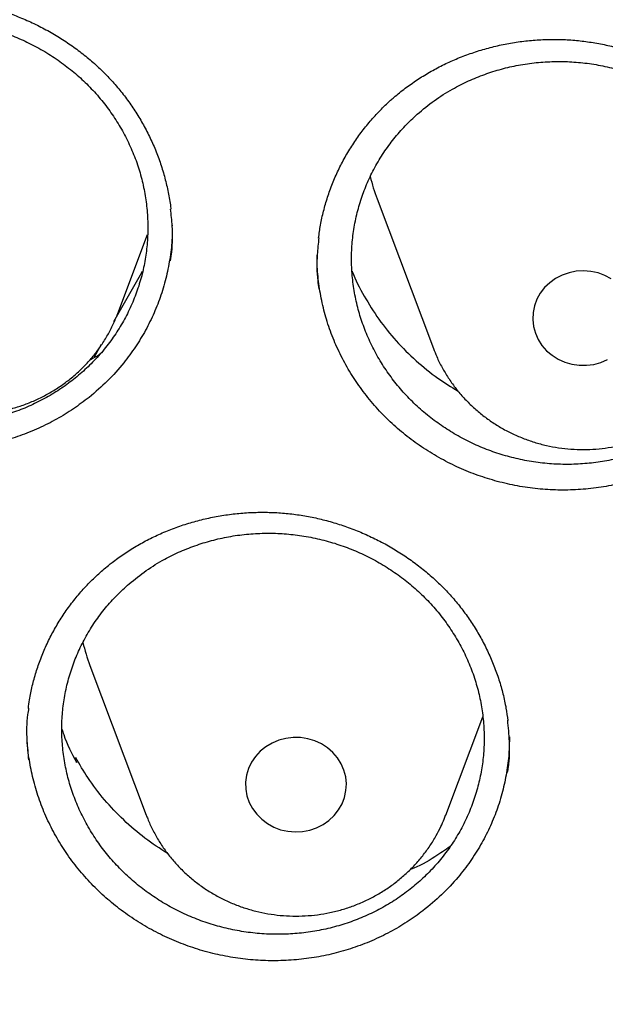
# Model space of a CAD drawing. Header units: millimetres. Extents: x 8 to 795, y 12 to 1770.
# Tile 92 of 136: x 369.15 to 373.79, y 1621.61 to 1629.42. Entities that reach past the tile are written whole.
import ezdxf

# ---------------------------------------------------------------- set-up
doc = ezdxf.new("R2010")
doc.units = ezdxf.units.MM

msp = doc.modelspace()

# ---------------------------------------------------------------- linework, layer by layer
at = {"color": 7, "linetype": 'Continuous', "lineweight": 30}
for p, q in [((371.9833, 1627.9993), (372.4303, 1626.8111)), ((370.358, 1627.7908), (370.3579, 1627.7845)), ((369.9264, 1627.0897), (370.1619, 1627.7156)), ((369.742, 1626.7447), (369.7957, 1626.8446)), ((369.7046, 1624.2964), (370.1516, 1623.1081)), ((372.5278, 1623.1081), (372.8216, 1623.889)), ((369.5869, 1623.5505), (369.5923, 1623.5642)), ((369.5985, 1623.5258), (369.5923, 1623.5642)), ((370.1516, 1623.1081), (370.1535, 1623.1033))]:
    msp.add_line(p, q, dxfattribs=at)
at = {"color": 7, "linetype": 'Continuous', "lineweight": 30, "flags": 128}
for points in [[(369.8954, 1627.0268), (370.1048, 1627.3967), (370.1219, 1627.4263)], [(373.8415, 1627.364), (373.7908, 1627.3912), (373.7364, 1627.4111), (373.6795, 1627.4234), (373.6213, 1627.4278), (373.5631, 1627.4242), (373.506, 1627.4127), (373.4513, 1627.3935), (373.4001, 1627.367), (373.3537, 1627.3339), (373.3128, 1627.2947), (373.2785, 1627.2504), (373.2514, 1627.2018), (373.2322, 1627.1501), (373.2211, 1627.0963), (373.2186, 1627.0416), (373.2245, 1626.9871), (373.2389, 1626.934), (373.2613, 1626.8834), (373.2914, 1626.8364), (373.3284, 1626.7941), (373.3716, 1626.7572), (373.4201, 1626.7266), (373.4728, 1626.703), (373.5286, 1626.6869), (373.5863, 1626.6785), (373.6447, 1626.6781), (373.7025, 1626.6857), (373.7586, 1626.7011), (373.8116, 1626.724)], [(371.7051, 1623.197), (371.7249, 1623.2485), (371.7365, 1623.3022), (371.7396, 1623.3569), (371.7342, 1623.4115), (371.7204, 1623.4647), (371.6985, 1623.5155), (371.6689, 1623.5627), (371.6323, 1623.6054), (371.5895, 1623.6427), (371.5414, 1623.6737), (371.4889, 1623.6978), (371.4333, 1623.7145), (371.3757, 1623.7234), (371.3173, 1623.7243), (371.2594, 1623.7172), (371.2032, 1623.7024), (371.1499, 1623.68), (371.1007, 1623.6505), (371.0565, 1623.6146), (371.0184, 1623.5731), (370.9871, 1623.5269), (370.9634, 1623.4768), (370.9476, 1623.4241), (370.9403, 1623.3697), (370.9414, 1623.3149), (370.951, 1623.2609), (370.9689, 1623.2087), (370.9948, 1623.1596), (371.0279, 1623.1145), (371.0677, 1623.0744), (371.1133, 1623.0402), (371.1638, 1623.0126), (371.2179, 1622.9921), (371.2747, 1622.9793), (371.3329, 1622.9744), (371.3912, 1622.9775), (371.4484, 1622.9885), (371.5033, 1623.0071), (371.5547, 1623.0331), (371.6015, 1623.0659), (371.6427, 1623.1047), (371.6775, 1623.1487), (371.7051, 1623.197)]]:
    msp.add_lwpolyline(points, dxfattribs=at)
at = {"color": 7, "linetype": 'Continuous', "lineweight": 30}
for centre, radius, start, end in [((373.4347, 1628.5455), 1.5508, 193.80735, 200.62448), ((371.1558, 1624.8425), 1.5506, 193.60065, 200.62468)]:
    msp.add_arc(centre, radius, start, end, dxfattribs=at)
for points, knots in [([(358.7221, 1619.1057), (358.7239, 1619.1213), (358.7437, 1619.2923), (358.7887, 1619.6179), (358.8577, 1620.0824), (358.9349, 1620.5457), (359.0195, 1621.0079), (359.1117, 1621.4689), (359.2114, 1621.9284), (359.3185, 1622.3865), (359.4331, 1622.843), (359.5551, 1623.2978), (359.6844, 1623.7508), (359.8212, 1624.2019), (359.9652, 1624.651), (360.1166, 1625.098), (360.2752, 1625.5427), (360.4411, 1625.9851), (360.6141, 1626.4251), (360.7942, 1626.8626), (360.9815, 1627.2974), (361.1758, 1627.7295), (361.3772, 1628.1588), (361.5855, 1628.5851), (361.8007, 1629.0084), (362.0228, 1629.4286), (362.2517, 1629.8456), (362.4873, 1630.2592), (362.7297, 1630.6694), (362.9787, 1631.076), (363.2343, 1631.4791), (363.4964, 1631.8784), (363.765, 1632.274), (364.04, 1632.6656), (364.3214, 1633.0533), (364.609, 1633.4369), (364.9029, 1633.8164), (365.2029, 1634.1915), (365.5089, 1634.5624), (365.821, 1634.9288), (366.139, 1635.2907), (366.4628, 1635.648), (366.7924, 1636.0006), (367.1277, 1636.3485), (367.4687, 1636.6915), (367.8151, 1637.0296), (368.1671, 1637.3627), (368.5244, 1637.6908), (368.887, 1638.0136), (369.2549, 1638.3313), (369.6278, 1638.6436), (370.0058, 1638.9506), (370.3888, 1639.2521), (370.7766, 1639.5481), (371.1692, 1639.8385), (371.5665, 1640.1232), (371.9683, 1640.4023), (372.3747, 1640.6755), (372.7855, 1640.9429), (373.2005, 1641.2044), (373.6198, 1641.4599), (374.0432, 1641.7094), (374.4705, 1641.9527), (374.9018, 1642.19), (375.337, 1642.421), (375.7758, 1642.6458), (376.2182, 1642.8643), (376.6641, 1643.0764), (377.1135, 1643.2821), (377.5661, 1643.4813), (378.0219, 1643.674), (378.4808, 1643.8602), (378.9427, 1644.0398), (379.4074, 1644.2128), (379.875, 1644.3791), (380.3451, 1644.5386), (380.8178, 1644.6915), (381.293, 1644.8375), (381.7704, 1644.9767), (382.2501, 1645.1091), (382.7318, 1645.2346), (383.2156, 1645.3531), (383.7012, 1645.4648), (384.1886, 1645.5694), (384.6776, 1645.6671), (385.1682, 1645.7578), (385.6602, 1645.8414), (386.1535, 1645.918), (386.648, 1645.9875), (387.1435, 1646.0499), (387.64, 1646.1052), (388.1374, 1646.1534), (388.6354, 1646.1945), (389.1341, 1646.2284), (389.6333, 1646.2552), (390.1329, 1646.2749), (390.6327, 1646.2874), (391.1327, 1646.2927), (391.6326, 1646.2909), (392.1325, 1646.2819), (392.6323, 1646.2657), (393.1316, 1646.2424), (393.6306, 1646.212), (394.129, 1646.1744), (394.6267, 1646.1297), (395.1236, 1646.0779), (395.6196, 1646.0189), (396.1147, 1645.9529), (396.6085, 1645.8798), (397.1012, 1645.7996), (397.5924, 1645.7124), (398.0822, 1645.6181), (398.5704, 1645.5169), (399.0569, 1645.4086), (399.5416, 1645.2935), (400.0244, 1645.1714), (400.5051, 1645.0424), (400.9836, 1644.9065), (401.4599, 1644.7638), (401.9338, 1644.6143), (402.4052, 1644.458), (402.874, 1644.295), (403.3401, 1644.1253), (403.8034, 1643.949), (404.2638, 1643.766), (404.7211, 1643.5765), (405.1753, 1643.3804), (405.6263, 1643.1779), (406.0739, 1642.9689), (406.518, 1642.7535), (406.9586, 1642.5319), (407.3955, 1642.3039), (407.8287, 1642.0697), (408.258, 1641.8293), (408.6833, 1641.5828), (409.1046, 1641.3303), (409.5218, 1641.0717), (409.9346, 1640.8072), (410.3431, 1640.5368), (410.7472, 1640.2606), (411.1467, 1639.9787), (411.5416, 1639.6911), (411.9318, 1639.3978), (412.3171, 1639.099), (412.6975, 1638.7947), (413.073, 1638.485), (413.4433, 1638.17), (413.8085, 1637.8496), (414.1684, 1637.5241), (414.523, 1637.1935), (414.8722, 1636.8579), (415.2158, 1636.5173), (415.5539, 1636.1718), (415.8863, 1635.8215), (416.213, 1635.4665), (416.5338, 1635.1068), (416.8488, 1634.7426), (417.1578, 1634.3739), (417.4607, 1634.0009), (417.7576, 1633.6235), (418.0483, 1633.242), (418.3327, 1632.8563), (418.6108, 1632.4666), (418.8826, 1632.073), (419.1479, 1631.6755), (419.4067, 1631.2742), (419.6589, 1630.8693), (419.9046, 1630.4609), (420.1435, 1630.0489), (420.3757, 1629.6336), (420.6011, 1629.215), (420.8197, 1628.7933), (421.0314, 1628.3684), (421.2362, 1627.9406), (421.4339, 1627.5099), (421.6247, 1627.0764), (421.8083, 1626.6402), (421.9849, 1626.2014), (422.1542, 1625.7602), (422.3164, 1625.3166), (422.4713, 1624.8707), (422.619, 1624.4227), (422.7593, 1623.9726), (422.8923, 1623.5205), (423.0179, 1623.0666), (423.1361, 1622.6109), (423.2469, 1622.1536), (423.3502, 1621.6947), (423.4461, 1621.2345), (423.5344, 1620.7729), (423.6152, 1620.3101), (423.6886, 1619.8462), (423.7537, 1619.3812), (423.7952, 1619.0621), (423.813, 1618.8977), (423.8139, 1618.8889)], [0, 0, 0, 0, 0.000525, 0.005758, 0.010991, 0.016224, 0.021457, 0.02669, 0.031923, 0.037156, 0.042389, 0.047622, 0.052854, 0.058087, 0.06332, 0.068553, 0.073785, 0.079018, 0.084251, 0.089483, 0.094716, 0.099949, 0.105181, 0.110413, 0.115646, 0.120878, 0.12611, 0.131343, 0.136575, 0.141807, 0.147039, 0.152271, 0.157503, 0.162735, 0.167967, 0.173199, 0.178431, 0.183663, 0.188894, 0.194126, 0.199358, 0.204589, 0.209821, 0.215052, 0.220284, 0.225515, 0.230746, 0.235978, 0.241209, 0.24644, 0.251671, 0.256902, 0.262133, 0.267364, 0.272595, 0.277826, 0.283057, 0.288288, 0.293519, 0.29875, 0.303981, 0.309211, 0.314442, 0.319673, 0.324903, 0.330134, 0.335365, 0.340595, 0.345826, 0.351056, 0.356287, 0.361517, 0.366748, 0.371978, 0.377208, 0.382439, 0.387669, 0.392899, 0.39813, 0.40336, 0.40859, 0.413821, 0.419051, 0.424281, 0.429511, 0.434741, 0.439972, 0.445202, 0.450432, 0.455662, 0.460892, 0.466122, 0.471353, 0.476583, 0.481813, 0.487043, 0.492273, 0.497503, 0.502733, 0.507963, 0.513194, 0.518424, 0.523654, 0.528884, 0.534114, 0.539344, 0.544574, 0.549804, 0.555035, 0.560265, 0.565495, 0.570725, 0.575955, 0.581185, 0.586416, 0.591646, 0.596876, 0.602106, 0.607337, 0.612567, 0.617797, 0.623027, 0.628258, 0.633488, 0.638718, 0.643949, 0.649179, 0.65441, 0.65964, 0.664871, 0.670101, 0.675332, 0.680562, 0.685793, 0.691023, 0.696254, 0.701485, 0.706715, 0.711946, 0.717177, 0.722408, 0.727638, 0.732869, 0.7381, 0.743331, 0.748562, 0.753793, 0.759024, 0.764256, 0.769487, 0.774718, 0.779949, 0.78518, 0.790412, 0.795643, 0.800875, 0.806106, 0.811338, 0.816569, 0.821801, 0.827033, 0.832264, 0.837496, 0.842728, 0.84796, 0.853192, 0.858424, 0.863656, 0.868888, 0.87412, 0.879352, 0.884584, 0.889817, 0.895049, 0.900281, 0.905514, 0.910746, 0.915979, 0.921211, 0.926444, 0.931676, 0.936909, 0.942142, 0.947374, 0.952607, 0.95784, 0.963073, 0.968306, 0.973539, 0.978772, 0.984005, 0.989238, 0.994471, 0.999704, 1, 1, 1, 1]), ([(367.1805, 1629.1714), (367.1955, 1629.1832), (367.2403, 1629.2186), (367.3188, 1629.2735), (367.4175, 1629.3341), (367.5208, 1629.3888), (367.6284, 1629.4376), (367.7397, 1629.48), (367.8541, 1629.5159), (367.9711, 1629.5449), (368.0898, 1629.5669), (368.2098, 1629.5817), (368.3301, 1629.5892), (368.4503, 1629.5895), (368.5696, 1629.5825), (368.6875, 1629.5682), (368.8044, 1629.5468), (368.9204, 1629.5184), (369.0357, 1629.4829), (369.1496, 1629.4404), (369.2614, 1629.3911), (369.3704, 1629.3352), (369.4757, 1629.2731), (369.5766, 1629.2052), (369.6724, 1629.132), (369.7626, 1629.054), (369.8467, 1628.9716), (369.9246, 1628.885), (369.9966, 1628.794), (370.0629, 1628.6985), (370.1235, 1628.5985), (370.178, 1628.4945), (370.2258, 1628.3872), (370.2668, 1628.277), (370.3008, 1628.1648), (370.3266, 1628.051), (370.3418, 1627.9679), (370.346, 1627.9228), (370.3466, 1627.9161)], [0, 0, 0, 0, 0.014167, 0.04252, 0.071006, 0.099686, 0.128537, 0.157526, 0.186612, 0.215746, 0.244863, 0.273903, 0.302815, 0.331554, 0.360087, 0.388381, 0.416526, 0.444987, 0.473749, 0.502757, 0.531942, 0.561228, 0.590527, 0.619735, 0.648774, 0.677578, 0.706094, 0.734318, 0.762502, 0.791018, 0.819786, 0.848764, 0.877905, 0.907153, 0.936451, 0.965728, 0.994926, 1, 1, 1, 1]), ([(367.3424, 1629.0129), (367.3092, 1628.9828), (367.2427, 1628.9223), (367.1527, 1628.8209), (367.0707, 1628.7117), (366.999, 1628.5958), (366.9384, 1628.4751), (366.8888, 1628.3505), (366.8502, 1628.2208), (366.8233, 1628.0881), (366.8084, 1627.9541), (366.8053, 1627.8198), (366.814, 1627.6841), (366.8348, 1627.5494), (366.8673, 1627.4171), (366.9109, 1627.2882), (366.9661, 1627.1618), (367.0323, 1627.0401), (367.1085, 1626.9244), (367.194, 1626.8155), (367.2895, 1626.7126), (367.3936, 1626.6176), (367.505, 1626.5316), (367.6228, 1626.4549), (367.7479, 1626.3871), (367.8779, 1626.3298), (368.0117, 1626.2832), (368.1485, 1626.2474), (368.2893, 1626.2224), (368.4316, 1626.2089), (368.5732, 1626.207), (368.7135, 1626.2162), (368.8536, 1626.237), (368.991, 1626.2691), (369.1241, 1626.3121), (369.2521, 1626.3653), (369.3759, 1626.4293), (369.4933, 1626.5034), (369.6028, 1626.5864), (369.7041, 1626.6775), (369.7976, 1626.7775), (369.8817, 1626.8851), (369.9554, 1626.9987), (370.0185, 1627.1174), (370.0713, 1627.2421), (370.1127, 1627.371), (370.1423, 1627.5024), (370.1602, 1627.6353), (370.1664, 1627.7708), (370.1605, 1627.9065), (370.1426, 1628.041), (370.1133, 1628.1732), (370.0722, 1628.3041), (370.0196, 1628.4314), (369.9563, 1628.5538), (369.8831, 1628.6704), (369.7992, 1628.782), (369.7059, 1628.8867), (369.6042, 1628.9832), (369.4953, 1629.0711), (369.3781, 1629.1508), (369.2547, 1629.2208), (369.1265, 1629.2804), (368.994, 1629.3297), (368.8564, 1629.3686), (368.716, 1629.3963), (368.575, 1629.4124), (368.4341, 1629.4173), (368.2921, 1629.4108), (368.1516, 1629.3928), (368.0141, 1629.3635), (367.8806, 1629.3236), (367.7501, 1629.2725), (367.6146, 1629.2056), (367.4759, 1629.1212), (367.3871, 1629.0491), (367.3424, 1629.0129)], [0, 0, 0, 0, 0.0131741, 0.0264397, 0.0399938, 0.0536475, 0.0669156, 0.0801837, 0.0936412, 0.107295, 0.1205637, 0.1338324, 0.1472905, 0.1609446, 0.1742186, 0.1874926, 0.2009561, 0.2146155, 0.2278973, 0.2411791, 0.2546505, 0.268318, 0.2816066, 0.2948952, 0.3083736, 0.3220484, 0.3352458, 0.3485348, 0.3621129, 0.375791, 0.3890802, 0.4023694, 0.4158485, 0.4295244, 0.4428071, 0.4560898, 0.4695624, 0.4832316, 0.4965064, 0.5097813, 0.5232458, 0.5369069, 0.5501759, 0.563445, 0.5769036, 0.5905585, 0.6038265, 0.6170944, 0.6305518, 0.6442052, 0.6574772, 0.6707491, 0.6842105, 0.6978678, 0.7111471, 0.7244265, 0.7378953, 0.7515602, 0.764847, 0.7781338, 0.7916103, 0.8052831, 0.8184802, 0.8317688, 0.8453465, 0.8590241, 0.8723146, 0.8856051, 0.8990855, 0.9127626, 0.9260476, 0.9393326, 0.9528076, 0.9664793, 0.9831464, 1, 1, 1, 1]), ([(372.117, 1628.8045), (372.1316, 1628.8168), (372.1752, 1628.8537), (372.2519, 1628.9113), (372.3486, 1628.9753), (372.4501, 1629.0336), (372.556, 1629.086), (372.6658, 1629.1323), (372.779, 1629.1721), (372.895, 1629.2051), (373.0129, 1629.2311), (373.1323, 1629.25), (373.2523, 1629.2617), (373.3723, 1629.2661), (373.4917, 1629.2632), (373.6099, 1629.2529), (373.7273, 1629.2356), (373.8442, 1629.2111), (373.9605, 1629.1796), (374.0757, 1629.141), (374.1889, 1629.0955), (374.2995, 1629.0433), (374.4066, 1628.9848), (374.5095, 1628.9204), (374.6076, 1628.8505), (374.7001, 1628.7756), (374.7867, 1628.6961), (374.8672, 1628.6122), (374.9419, 1628.5237), (375.0112, 1628.4304), (375.0749, 1628.3325), (375.1325, 1628.2304), (375.1836, 1628.1247), (375.228, 1628.016), (375.2653, 1627.9049), (375.2949, 1627.792), (375.3154, 1627.6922), (375.3227, 1627.63), (375.3255, 1627.606)], [0, 0, 0, 0, 0.013985, 0.04197, 0.070086, 0.098392, 0.126867, 0.155477, 0.184182, 0.212933, 0.241666, 0.270321, 0.298847, 0.327203, 0.355354, 0.383269, 0.411039, 0.439125, 0.467509, 0.496136, 0.524938, 0.553839, 0.582754, 0.611578, 0.640235, 0.66866, 0.696801, 0.724656, 0.752478, 0.780636, 0.809041, 0.837655, 0.866428, 0.895308, 0.924237, 0.953145, 0.981975, 1, 1, 1, 1]), ([(372.3025, 1628.6711), (372.2697, 1628.6406), (372.2039, 1628.5793), (372.1153, 1628.4768), (372.0345, 1628.3666), (371.9642, 1628.2499), (371.9051, 1628.1287), (371.857, 1628.0036), (371.8199, 1627.8736), (371.7945, 1627.7409), (371.7811, 1627.607), (371.7794, 1627.473), (371.7897, 1627.3378), (371.812, 1627.2037), (371.8458, 1627.0723), (371.8908, 1626.9444), (371.9473, 1626.8191), (372.0147, 1626.6987), (372.0921, 1626.5845), (372.1786, 1626.4771), (372.2751, 1626.3759), (372.3801, 1626.2828), (372.4923, 1626.1987), (372.6107, 1626.124), (372.7363, 1626.0583), (372.8668, 1626.0031), (373.0008, 1625.9587), (373.1377, 1625.9251), (373.2785, 1625.9022), (373.4207, 1625.891), (373.562, 1625.8912), (373.702, 1625.9026), (373.8415, 1625.9254), (373.9783, 1625.9595), (374.1106, 1626.0044), (374.2378, 1626.0594), (374.3606, 1626.1251), (374.4769, 1626.2007), (374.5853, 1626.2851), (374.6854, 1626.3775), (374.7776, 1626.4787), (374.8603, 1626.5872), (374.9327, 1626.7016), (374.9943, 1626.821), (375.0457, 1626.9462), (375.0856, 1627.0754), (375.1136, 1627.2069), (375.1301, 1627.3397), (375.1347, 1627.4749), (375.1273, 1627.6103), (375.108, 1627.7441), (375.0773, 1627.8755), (375.0348, 1628.0054), (374.9809, 1628.1317), (374.9163, 1628.2528), (374.8419, 1628.368), (374.757, 1628.4781), (374.6626, 1628.5811), (374.5601, 1628.6758), (374.4503, 1628.7618), (374.3324, 1628.8395), (374.2085, 1628.9074), (374.0798, 1628.9649), (373.9471, 1629.012), (373.8093, 1629.0488), (373.6689, 1629.0742), (373.528, 1629.0882), (373.3873, 1629.0909), (373.2457, 1629.0823), (373.1057, 1629.0621), (372.9688, 1629.0309), (372.8361, 1628.989), (372.7064, 1628.9361), (372.5719, 1628.8673), (372.4344, 1628.7811), (372.3466, 1628.7079), (372.3025, 1628.6711)], [0, 0, 0, 0, 0.013176, 0.026444, 0.04, 0.053655, 0.066925, 0.080195, 0.093655, 0.10731, 0.120582, 0.133854, 0.147315, 0.160972, 0.174249, 0.187526, 0.200993, 0.214656, 0.227939, 0.241223, 0.254696, 0.268365, 0.281654, 0.294942, 0.30842, 0.322095, 0.33529, 0.348577, 0.362153, 0.375829, 0.389114, 0.4024, 0.415876, 0.429549, 0.442829, 0.456109, 0.469579, 0.483245, 0.496519, 0.509792, 0.523256, 0.536915, 0.550186, 0.563456, 0.576915, 0.590571, 0.603842, 0.617112, 0.630573, 0.644229, 0.657504, 0.670779, 0.684244, 0.697904, 0.711186, 0.724468, 0.737939, 0.751606, 0.764893, 0.778181, 0.791658, 0.805331, 0.818526, 0.831813, 0.845389, 0.859065, 0.872353, 0.88564, 0.899117, 0.912791, 0.926073, 0.939355, 0.952827, 0.966495, 0.983155, 1, 1, 1, 1]), ([(371.5188, 1627.687), (371.5236, 1627.7218), (371.5333, 1627.794), (371.5575, 1627.9025), (371.5891, 1628.0125), (371.6284, 1628.1208), (371.6748, 1628.2269), (371.7283, 1628.3301), (371.7885, 1628.4297), (371.8551, 1628.5252), (371.9277, 1628.6161), (372.006, 1628.7017), (372.0702, 1628.7636), (372.1081, 1628.7967), (372.117, 1628.8045)], [0, 0, 0, 0, 0.081736, 0.169953, 0.258823, 0.348204, 0.437929, 0.527819, 0.617653, 0.707239, 0.796426, 0.885093, 0.973158, 1, 1, 1, 1]), ([(369.6977, 1626.4235), (369.6569, 1626.3924), (369.575, 1626.3299), (369.441, 1626.2486), (369.2989, 1626.1768), (369.1505, 1626.1171), (368.9979, 1626.0699), (368.8419, 1626.0356), (368.6815, 1626.0137), (368.5197, 1626.0048), (368.358, 1626.0089), (368.1978, 1626.0261), (368.0376, 1626.0562), (367.8809, 1626.0991), (367.7286, 1626.1541), (367.5823, 1626.2206), (367.4404, 1626.2994), (367.3062, 1626.3889), (367.1804, 1626.4883), (367.0637, 1626.597), (366.9555, 1626.716), (366.8582, 1626.8429), (366.7728, 1626.9761), (366.6996, 1627.1147), (366.638, 1627.26), (366.5896, 1627.409), (366.5543, 1627.5607), (366.5338, 1627.7134), (366.5251, 1627.8216), (366.5274, 1627.8783), (366.5276, 1627.8835)], [0, 0, 0, 0, 0.036201, 0.072655, 0.109895, 0.147405, 0.183836, 0.220528, 0.257617, 0.295243, 0.331634, 0.36835, 0.405329, 0.442912, 0.479267, 0.515942, 0.552877, 0.590414, 0.62674, 0.663319, 0.700697, 0.738348, 0.774769, 0.811445, 0.848517, 0.886129, 0.922534, 0.959262, 0.996251, 1, 1, 1, 1]), ([(370.3442, 1627.5085), (370.3477, 1627.5315), (370.3616, 1627.6221), (370.3629, 1627.76), (370.35, 1627.8734), (370.3449, 1627.9184)], [0, 0, 0, 0, 0.170259, 0.670727, 1, 1, 1, 1]), ([(370.3575, 1627.7584), (370.3575, 1627.7355), (370.3573, 1627.6614), (370.3427, 1627.5366), (370.314, 1627.3845), (370.2711, 1627.2362), (370.2155, 1627.0927), (370.1478, 1626.9552), (370.0674, 1626.8225), (369.9675, 1626.687), (369.8463, 1626.5507), (369.7474, 1626.4661), (369.6977, 1626.4235)], [0, 0, 0, 0, 0.044748, 0.144762, 0.245486, 0.347871, 0.446838, 0.546678, 0.647226, 0.749426, 0.874021, 1, 1, 1, 1]), ([(371.5214, 1627.6893), (371.5164, 1627.6451), (371.5034, 1627.5328), (371.5047, 1627.3963), (371.5181, 1627.3059), (371.5214, 1627.2837)], [0, 0, 0, 0, 0.328228, 0.835256, 1, 1, 1, 1]), ([(374.7222, 1626.148), (374.6824, 1626.1154), (374.6026, 1626.05), (374.4712, 1625.9639), (374.3316, 1625.8871), (374.1852, 1625.8222), (374.0343, 1625.7697), (373.8796, 1625.73), (373.7201, 1625.7025), (373.5588, 1625.688), (373.3972, 1625.6865), (373.2368, 1625.698), (373.0759, 1625.7225), (372.918, 1625.7598), (372.7642, 1625.8095), (372.6159, 1625.8708), (372.4718, 1625.9444), (372.3347, 1626.0291), (372.2057, 1626.1243), (372.0856, 1626.2288), (371.9739, 1626.3436), (371.8728, 1626.4667), (371.7832, 1626.5967), (371.7055, 1626.7325), (371.6392, 1626.8753), (371.586, 1627.0225), (371.5458, 1627.1726), (371.5198, 1627.3244), (371.507, 1627.4515), (371.5082, 1627.5276), (371.5086, 1627.5522)], [0, 0, 0, 0, 0.035753, 0.071757, 0.10854, 0.14559, 0.181521, 0.21771, 0.25429, 0.2914, 0.327314, 0.363483, 0.399943, 0.437, 0.47287, 0.508992, 0.545402, 0.582405, 0.618348, 0.654543, 0.691128, 0.728247, 0.764163, 0.800331, 0.836889, 0.873979, 0.909892, 0.946058, 0.982613, 1, 1, 1, 1]), ([(371.785, 1627.4263), (371.7853, 1627.4254), (371.8096, 1627.3565), (371.8792, 1627.2269), (371.9941, 1627.0408), (372.1329, 1626.8689), (372.2901, 1626.7123), (372.4542, 1626.578), (372.5719, 1626.5066), (372.626, 1626.4737)], [0, 0, 0, 0, 0.002174, 0.172686, 0.342659, 0.513289, 0.684463, 0.855092, 1, 1, 1, 1]), ([(367.5513, 1627.0893), (367.5549, 1627.0791), (367.569, 1627.0391), (367.6009, 1626.9719), (367.6468, 1626.8885), (367.6998, 1626.8089), (367.7589, 1626.7334), (367.8239, 1626.6626), (367.8945, 1626.5968), (367.9703, 1626.5365), (368.0508, 1626.482), (368.1354, 1626.4336), (368.2238, 1626.3917), (368.3154, 1626.3565), (368.4096, 1626.3283), (368.5059, 1626.3072), (368.6037, 1626.2934), (368.7024, 1626.287), (368.8013, 1626.288), (368.8999, 1626.2965), (368.9976, 1626.3123), (369.0938, 1626.3355), (369.1878, 1626.3659), (369.279, 1626.4032), (369.367, 1626.4474), (369.451, 1626.498), (369.5307, 1626.5549), (369.6055, 1626.6175), (369.675, 1626.6856), (369.7387, 1626.7587), (369.7962, 1626.8363), (369.8471, 1626.918), (369.8914, 1627.0025), (369.9149, 1627.0612), (369.9265, 1627.0903)], [0, 0, 0, 0, 0.010739, 0.042224, 0.073742, 0.105301, 0.136909, 0.16857, 0.200286, 0.23206, 0.263892, 0.29578, 0.327722, 0.359714, 0.391751, 0.423829, 0.455943, 0.488085, 0.520251, 0.552433, 0.584622, 0.616812, 0.648995, 0.681163, 0.713309, 0.745426, 0.777505, 0.80954, 0.841526, 0.873455, 0.905326, 0.937135, 0.968882, 1, 1, 1, 1]), ([(369.7058, 1626.7229), (369.7127, 1626.726), (369.7423, 1626.7396), (369.7691, 1626.7579), (369.7897, 1626.7719)], [0, 0, 0, 0, 0.231305, 1, 1, 1, 1]), ([(372.4309, 1626.8116), (372.4392, 1626.7898), (372.4588, 1626.7384), (372.4979, 1626.6608), (372.5465, 1626.5787), (372.6019, 1626.5007), (372.6634, 1626.427), (372.7306, 1626.358), (372.8032, 1626.2943), (372.8809, 1626.2362), (372.963, 1626.184), (373.0492, 1626.1381), (373.1388, 1626.0987), (373.2315, 1626.0662), (373.3266, 1626.0407), (373.4235, 1626.0224), (373.5217, 1626.0115), (373.6206, 1626.0079), (373.7195, 1626.0118), (373.8178, 1626.0231), (373.915, 1626.0418), (374.0104, 1626.0678), (374.1034, 1626.1009), (374.1934, 1626.1409), (374.2799, 1626.1876), (374.3624, 1626.2406), (374.4403, 1626.2997), (374.513, 1626.3646), (374.5771, 1626.4308), (374.6144, 1626.4771), (374.6315, 1626.4983)], [0, 0, 0, 0, 0.026334, 0.06208, 0.097868, 0.133706, 0.169601, 0.205558, 0.241579, 0.277666, 0.313817, 0.350032, 0.386306, 0.422635, 0.459014, 0.495436, 0.531896, 0.568387, 0.604901, 0.641429, 0.677963, 0.714494, 0.751014, 0.787514, 0.823986, 0.86042, 0.89681, 0.933146, 0.969424, 1, 1, 1, 1]), ([(369.8805, 1625.1126), (369.8956, 1625.1241), (369.9411, 1625.1587), (370.0206, 1625.2123), (370.1203, 1625.2711), (370.2246, 1625.3242), (370.3331, 1625.3712), (370.4451, 1625.4119), (370.5602, 1625.446), (370.6777, 1625.4732), (370.7969, 1625.4935), (370.9171, 1625.5066), (371.0377, 1625.5124), (371.1579, 1625.5111), (371.2771, 1625.5025), (371.3948, 1625.4868), (371.5113, 1625.4639), (371.6268, 1625.4341), (371.7415, 1625.3973), (371.8547, 1625.3535), (371.9657, 1625.3029), (372.0736, 1625.2459), (372.1778, 1625.1828), (372.2775, 1625.114), (372.3721, 1625.0399), (372.4609, 1624.9612), (372.5435, 1624.8782), (372.6198, 1624.7911), (372.6902, 1624.6997), (372.7548, 1624.6039), (372.8136, 1624.5037), (372.8662, 1624.3997), (372.9121, 1624.2924), (372.9512, 1624.1824), (372.9828, 1624.0703), (373.0066, 1623.9622), (373.0161, 1623.8913), (373.0205, 1623.8585)], [0, 0, 0, 0, 0.014311, 0.042927, 0.071678, 0.100622, 0.129738, 0.158993, 0.188345, 0.217745, 0.247128, 0.276433, 0.305607, 0.334609, 0.363402, 0.391953, 0.420347, 0.449063, 0.478085, 0.507355, 0.536804, 0.566354, 0.595919, 0.625391, 0.654692, 0.683755, 0.712529, 0.74101, 0.769454, 0.798238, 0.827277, 0.856533, 0.885955, 0.915488, 0.945073, 0.97464, 1, 1, 1, 1]), ([(370.016, 1624.9437), (369.9829, 1624.9137), (369.9165, 1624.8536), (369.8267, 1624.7527), (369.7448, 1624.6441), (369.6733, 1624.5289), (369.6128, 1624.409), (369.5634, 1624.2851), (369.5248, 1624.1563), (369.498, 1624.0245), (369.4832, 1623.8914), (369.4801, 1623.7581), (369.4888, 1623.6234), (369.5096, 1623.4896), (369.5421, 1623.3584), (369.5856, 1623.2305), (369.6407, 1623.1051), (369.7068, 1622.9844), (369.7829, 1622.8698), (369.8682, 1622.7618), (369.9635, 1622.6599), (370.0675, 1622.5658), (370.1787, 1622.4806), (370.2962, 1622.4047), (370.421, 1622.3377), (370.5508, 1622.281), (370.6843, 1622.2351), (370.8208, 1622.1998), (370.9613, 1622.1752), (371.1033, 1622.1621), (371.2446, 1622.1605), (371.3846, 1622.17), (371.5244, 1622.1908), (371.6615, 1622.223), (371.7944, 1622.2659), (371.9221, 1622.319), (372.0457, 1622.3828), (372.1628, 1622.4565), (372.2722, 1622.5391), (372.3732, 1622.6298), (372.4666, 1622.7293), (372.5505, 1622.8362), (372.6241, 1622.9492), (372.687, 1623.0671), (372.7397, 1623.1912), (372.781, 1623.3192), (372.8105, 1623.4497), (372.8284, 1623.5817), (372.8345, 1623.7162), (372.8286, 1623.851), (372.8107, 1623.9845), (372.7815, 1624.1156), (372.7404, 1624.2455), (372.6879, 1624.3719), (372.6247, 1624.4932), (372.5516, 1624.6088), (372.4679, 1624.7195), (372.3747, 1624.8232), (372.2733, 1624.9187), (372.1645, 1625.0057), (372.0475, 1625.0847), (371.9241, 1625.154), (371.7958, 1625.213), (371.6637, 1625.2616), (371.5266, 1625.2999), (371.3872, 1625.3269), (371.2469, 1625.3427), (371.1062, 1625.3474), (370.9642, 1625.3407), (370.8236, 1625.3225), (370.6864, 1625.2932), (370.5532, 1625.2532), (370.4229, 1625.2023), (370.2877, 1625.1356), (370.1492, 1625.0515), (370.0606, 1624.9798), (370.016, 1624.9437)], [0, 0, 0, 0, 0.013177, 0.026445, 0.040001, 0.053658, 0.066928, 0.080199, 0.093659, 0.107315, 0.120585, 0.133855, 0.147315, 0.16097, 0.174244, 0.187517, 0.20098, 0.214639, 0.227918, 0.241197, 0.254666, 0.268331, 0.281617, 0.294902, 0.308378, 0.322049, 0.335244, 0.348531, 0.362107, 0.375782, 0.389071, 0.402359, 0.415838, 0.429513, 0.442797, 0.456081, 0.469555, 0.483226, 0.496503, 0.509781, 0.523248, 0.536912, 0.550184, 0.563456, 0.576918, 0.590576, 0.603846, 0.617116, 0.630575, 0.64423, 0.657502, 0.670774, 0.684235, 0.697893, 0.71117, 0.724447, 0.737914, 0.751577, 0.764861, 0.778145, 0.791618, 0.805288, 0.818576, 0.831865, 0.845343, 0.859018, 0.872213, 0.885499, 0.899075, 0.912751, 0.926037, 0.939323, 0.952798, 0.966471, 0.983142, 1, 1, 1, 1]), ([(369.2167, 1623.9543), (369.2194, 1623.9773), (369.2267, 1624.0374), (369.2468, 1624.1335), (369.2761, 1624.2425), (369.3132, 1624.3501), (369.3576, 1624.4558), (369.4092, 1624.5589), (369.4676, 1624.6588), (369.5326, 1624.755), (369.6038, 1624.8467), (369.6808, 1624.9334), (369.7632, 1625.0148), (369.8308, 1625.0736), (369.8708, 1625.105), (369.8805, 1625.1126)], [0, 0, 0, 0, 0.051245, 0.133626, 0.216736, 0.300464, 0.384677, 0.469216, 0.553915, 0.638566, 0.722986, 0.80703, 0.890584, 0.973569, 1, 1, 1, 1]), ([(369.2184, 1623.9568), (369.2156, 1623.9396), (369.2021, 1623.855), (369.1999, 1623.7167), (369.2123, 1623.5971), (369.2177, 1623.5456)], [0, 0, 0, 0, 0.127066, 0.62445, 1, 1, 1, 1]), ([(372.3471, 1622.3487), (372.3057, 1622.3183), (372.2224, 1622.2572), (372.0866, 1622.1782), (371.9428, 1622.1088), (371.7931, 1622.0516), (371.6395, 1622.0071), (371.4828, 1621.9753), (371.3219, 1621.956), (371.1599, 1621.9497), (370.9983, 1621.9563), (370.8384, 1621.9758), (370.6788, 1622.0082), (370.5229, 1622.0532), (370.3717, 1622.1103), (370.2266, 1622.1787), (370.0864, 1622.2592), (369.9539, 1622.3501), (369.8301, 1622.4509), (369.7156, 1622.5607), (369.6097, 1622.6806), (369.5149, 1622.8081), (369.432, 1622.9419), (369.3615, 1623.0806), (369.3028, 1623.2259), (369.2572, 1623.3746), (369.2253, 1623.5257), (369.2064, 1623.6719), (369.2049, 1623.7682), (369.2041, 1623.8135)], [0, 0, 0, 0, 0.036575, 0.073406, 0.111036, 0.148939, 0.185671, 0.222666, 0.260061, 0.297998, 0.334684, 0.371697, 0.408975, 0.446862, 0.483497, 0.520454, 0.557674, 0.5955, 0.632093, 0.668943, 0.706596, 0.744525, 0.78121, 0.81822, 0.855494, 0.893379, 0.930051, 0.967048, 1, 1, 1, 1]), ([(373.0192, 1623.4467), (373.0215, 1623.4603), (373.035, 1623.5409), (373.0374, 1623.6803), (373.0253, 1623.8046), (373.0198, 1623.8611)], [0, 0, 0, 0, 0.0998, 0.591652, 1, 1, 1, 1]), ([(369.4827, 1623.7902), (369.4872, 1623.7756), (369.5156, 1623.6842), (369.5606, 1623.5982), (369.5985, 1623.5258)], [0, 0, 0, 0, 0.15873, 1, 1, 1, 1]), ([(373.0332, 1623.7292), (373.0325, 1623.6847), (373.031, 1623.5893), (373.0122, 1623.444), (372.9803, 1623.2934), (372.9348, 1623.1467), (372.8765, 1623.0049), (372.8062, 1622.8694), (372.7233, 1622.7387), (372.6209, 1622.6057), (372.4975, 1622.4724), (372.3974, 1622.3901), (372.3471, 1622.3487)], [0, 0, 0, 0, 0.083967, 0.179928, 0.276572, 0.374806, 0.469798, 0.565628, 0.662136, 0.76023, 0.879457, 1, 1, 1, 1]), ([(370.322, 1622.8024), (370.2608, 1622.842), (370.1371, 1622.9221), (369.9697, 1623.0668), (369.8178, 1623.2276), (369.6906, 1623.3941), (369.6232, 1623.5106), (369.5923, 1623.5642)], [0, 0, 0, 0, 0.202917, 0.409703, 0.617149, 0.823936, 1, 1, 1, 1]), ([(370.1544, 1623.1033), (370.1586, 1623.0916), (370.1736, 1623.0501), (370.2067, 1622.9817), (370.2533, 1622.8986), (370.3069, 1622.8194), (370.3666, 1622.7444), (370.4323, 1622.6741), (370.5034, 1622.6088), (370.5797, 1622.5491), (370.6606, 1622.4952), (370.7457, 1622.4475), (370.8344, 1622.4062), (370.9263, 1622.3718), (371.0208, 1622.3443), (371.1172, 1622.3239), (371.2151, 1622.3109), (371.3139, 1622.3052), (371.4128, 1622.307), (371.5114, 1622.3162), (371.6089, 1622.3328), (371.7049, 1622.3568), (371.7986, 1622.3879), (371.8896, 1622.4259), (371.9771, 1622.4707), (372.0608, 1622.522), (372.14, 1622.5795), (372.2143, 1622.6427), (372.2832, 1622.7113), (372.3462, 1622.7849), (372.403, 1622.863), (372.4509, 1622.9404), (372.4771, 1622.993), (372.489, 1623.0169)], [0, 0, 0, 0, 0.012848, 0.045465, 0.078118, 0.110814, 0.143561, 0.176363, 0.209223, 0.242143, 0.275123, 0.30816, 0.341253, 0.374398, 0.407589, 0.440822, 0.47409, 0.507389, 0.54071, 0.574047, 0.607392, 0.640736, 0.674072, 0.707392, 0.740688, 0.773953, 0.807179, 0.840358, 0.873485, 0.906554, 0.939561, 0.972505, 1, 1, 1, 1]), ([(372.489, 1623.0169), (372.4983, 1623.0367), (372.5121, 1623.0661), (372.5228, 1623.0968), (372.5264, 1623.1068)], [0, 0, 0, 0, 0.67172, 1, 1, 1, 1]), ([(372.5633, 1622.8594), (372.5233, 1622.8314), (372.4241, 1622.762), (372.3152, 1622.7014), (372.2451, 1622.6741), (372.2433, 1622.6734)], [0, 0, 0, 0, 0.3964473, 0.9846857, 1, 1, 1, 1])]:
    msp.add_open_spline(points, degree=3, knots=knots, dxfattribs=at)

doc.saveas('drawing.dxf')
